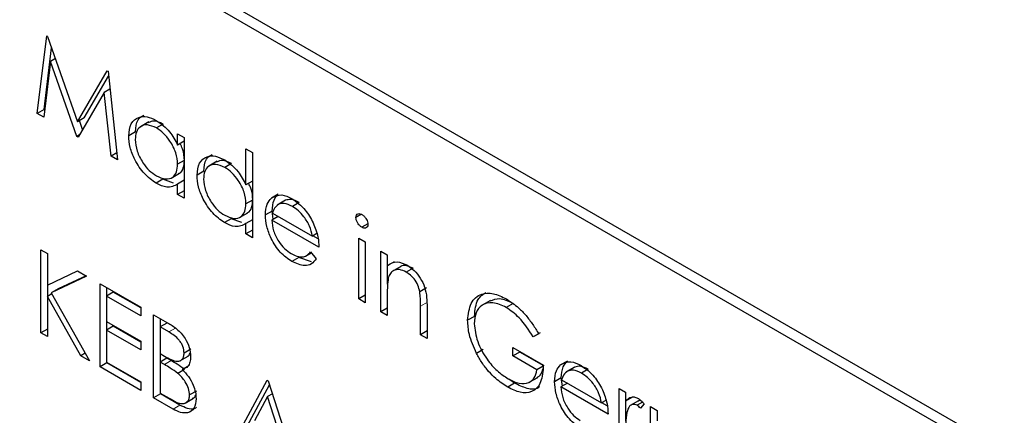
# Paper-space layout 'Blatt2' of a CAD drawing. Header units: millimetres. Extents: x 5 to 418, y 2 to 292.
# Tile 35 of 60: x 58.4 to 63.52, y 168.69 to 170.75. Entities that reach past the tile are written whole.
import ezdxf

# ---------------------------------------------------------------- set-up
doc = ezdxf.new("R2010")
doc.units = ezdxf.units.MM

psp = doc.layouts.new('Blatt2')

# ---------------------------------------------------------------- linework, layer by layer
at = {"color": 7, "linetype": 'Continuous', "lineweight": 25}
for p, q in [((75.8334, 161.3945), (57.979, 171.7017)), ((75.7828, 161.3653), (58.1052, 171.5704)), ((58.4929, 170.2578), (58.5423, 170.6614)), ((58.5423, 170.6614), (58.5471, 170.6586)), ((58.5471, 170.6586), (58.7016, 170.2149)), ((58.5282, 170.2782), (58.5676, 170.5997)), ((58.5871, 170.5435), (58.5624, 170.5292)), ((58.5624, 170.5292), (58.5267, 170.2383)), ((58.698, 170.1394), (58.5624, 170.5292)), ((58.7016, 170.2149), (58.8557, 170.4804)), ((58.7369, 170.2353), (58.8632, 170.4529)), ((58.8557, 170.4804), (58.8605, 170.4776)), ((58.8605, 170.4776), (58.9102, 170.0169)), ((58.8705, 170.3851), (58.8407, 170.3679)), ((58.8407, 170.3679), (58.7056, 170.135)), ((58.8765, 170.0363), (58.8407, 170.3679)), ((58.5282, 170.2782), (58.4929, 170.2578)), ((58.5267, 170.2383), (58.4929, 170.2578)), ((58.5314, 170.2764), (58.5282, 170.2782)), ((58.7369, 170.2353), (58.7016, 170.2149)), ((58.7284, 170.1742), (58.7121, 170.221)), ((59.073, 170.2147), (59.0288, 170.1892)), ((59.1472, 170.2034), (59.1119, 170.183)), ((58.7132, 170.1481), (58.698, 170.1394)), ((58.7056, 170.135), (58.698, 170.1394)), ((59.0032, 170.1628), (58.9678, 170.1424)), ((59.222, 170.0942), (59.222, 170.1526)), ((59.222, 170.1526), (59.2556, 170.1332)), ((59.2556, 170.1332), (59.2556, 169.8175)), ((59.2556, 170.1136), (59.222, 170.0942)), ((58.9063, 170.0535), (58.8765, 170.0363)), ((58.9102, 170.0169), (58.8765, 170.0363)), ((59.577, 169.8866), (59.577, 170.0751)), ((59.577, 170.0751), (59.6106, 170.0557)), ((59.6106, 170.0557), (59.6106, 169.6125)), ((59.2556, 170.0134), (59.222, 169.994)), ((59.428, 170.0098), (59.3838, 169.9843)), ((59.5022, 169.9985), (59.4668, 169.978)), ((59.1877, 169.9222), (59.2319, 169.9477)), ((59.3581, 169.9578), (59.3228, 169.9374)), ((59.1457, 169.9162), (59.1104, 169.8958)), ((59.2007, 169.8959), (59.1457, 169.9162)), ((59.2556, 169.9109), (59.222, 169.8915)), ((59.222, 169.8369), (59.222, 169.8915)), ((59.6106, 169.906), (59.577, 169.8866)), ((59.2556, 169.8562), (59.222, 169.8369)), ((59.2556, 169.8175), (59.222, 169.8369)), ((59.7446, 169.8384), (59.7093, 169.818)), ((59.6106, 169.8085), (59.577, 169.7891)), ((59.7825, 169.8071), (59.7383, 169.7816)), ((59.7828, 169.8069), (59.7474, 169.7865)), ((59.8532, 169.7958), (59.8179, 169.7754)), ((59.5427, 169.7172), (59.5869, 169.7427)), ((59.7131, 169.7512), (59.6778, 169.7308)), ((59.7449, 169.7233), (59.7114, 169.7039)), ((59.7187, 169.7082), (59.7131, 169.7512)), ((59.7149, 169.7407), (59.9224, 169.6209)), ((60.1765, 169.7342), (60.1479, 169.7177)), ((59.5007, 169.7113), (59.4654, 169.6909)), ((59.5557, 169.691), (59.5007, 169.7113)), ((59.6106, 169.7059), (59.577, 169.6865)), ((59.577, 169.6319), (59.577, 169.6865)), ((59.956, 169.5627), (59.7114, 169.7039)), ((60.2098, 169.6845), (60.1789, 169.6667)), ((59.6106, 169.6513), (59.577, 169.6319)), ((59.6106, 169.6125), (59.577, 169.6319)), ((59.9449, 169.6338), (59.9224, 169.6209)), ((59.9517, 169.606), (59.9242, 169.6219)), ((60.1623, 169.6098), (60.1959, 169.5904)), ((60.1623, 169.2941), (60.1623, 169.6098)), ((60.1959, 169.5904), (60.1959, 169.2747)), ((58.5121, 169.5504), (58.5456, 169.531)), ((58.5121, 169.1183), (58.5121, 169.5504)), ((58.5456, 169.531), (58.5456, 169.3665)), ((59.8854, 169.5163), (59.9157, 169.5338)), ((59.9118, 169.5384), (59.9416, 169.5031)), ((60.2774, 169.5434), (60.311, 169.524)), ((60.2774, 169.2276), (60.2774, 169.5434)), ((60.311, 169.524), (60.311, 169.467)), ((59.8507, 169.5092), (59.8153, 169.4888)), ((59.9169, 169.4877), (59.8507, 169.5092)), ((60.3464, 169.4874), (60.311, 169.467)), ((60.3128, 169.3708), (60.3128, 169.468)), ((60.381, 169.4627), (60.3368, 169.4372)), ((58.5456, 169.3665), (58.7016, 169.441)), ((58.7495, 169.4133), (58.5657, 169.3256)), ((58.7462, 169.4152), (58.601, 169.346)), ((58.7016, 169.441), (58.7495, 169.4133)), ((60.4445, 169.4545), (60.4092, 169.434)), ((58.5474, 169.3085), (58.5474, 169.3673)), ((58.8191, 169.3731), (59.0302, 169.2513)), ((58.8191, 168.9411), (58.8191, 169.3731)), ((58.5685, 169.3206), (58.5456, 169.3074)), ((58.601, 169.346), (58.5657, 169.3256)), ((58.5657, 169.3256), (58.7639, 168.9729)), ((58.888, 169.3299), (58.8527, 169.3094)), ((58.8527, 169.3094), (58.8527, 169.1765)), ((59.0302, 169.207), (58.8527, 169.3094)), ((58.8544, 169.3105), (58.8544, 169.3527)), ((59.0302, 169.2478), (58.888, 169.3299)), ((60.1959, 169.3134), (60.1623, 169.2941)), ((60.311, 169.3224), (60.311, 169.2082)), ((60.5151, 169.3516), (60.4797, 169.3312)), ((58.5456, 169.3074), (58.5456, 169.0989)), ((58.7192, 168.9987), (58.5456, 169.3074)), ((60.1959, 169.2747), (60.1623, 169.2941)), ((60.4837, 169.1085), (60.4837, 169.257)), ((60.8472, 169.2869), (60.803, 169.2614)), ((60.9638, 169.271), (60.9285, 169.2506)), ((59.0302, 169.2513), (59.0302, 169.207)), ((59.0973, 169.2125), (59.1703, 169.1704)), ((59.0973, 168.7804), (59.0973, 169.2125)), ((60.311, 169.247), (60.2774, 169.2276)), ((60.311, 169.2082), (60.2774, 169.2276)), ((60.5173, 169.2504), (60.5173, 169.0891)), ((58.8527, 169.1765), (59.0302, 169.074)), ((58.8544, 169.1332), (58.8544, 169.1755)), ((59.1663, 169.1692), (59.1309, 169.1488)), ((59.1327, 169.1498), (59.1327, 169.1921)), ((60.7637, 169.2039), (60.7283, 169.1835)), ((58.5456, 169.1377), (58.5121, 169.1183)), ((58.5456, 169.0989), (58.5121, 169.1183)), ((58.888, 169.1526), (58.8527, 169.1322)), ((58.8527, 169.1322), (58.8527, 168.966)), ((59.0302, 169.0297), (58.8527, 169.1322)), ((59.0302, 169.0705), (58.888, 169.1526)), ((59.1309, 169.1488), (59.1309, 169.0103)), ((59.1765, 169.1225), (59.1309, 169.1488)), ((60.5173, 169.1279), (60.4837, 169.1085)), ((60.5173, 169.0891), (60.4837, 169.1085)), ((61.1043, 169.1179), (61.0689, 169.0975)), ((61.0977, 169.1124), (61.0689, 169.0975)), ((59.0302, 169.074), (59.0302, 169.0297)), ((58.742, 169.0119), (58.7192, 168.9987)), ((59.1309, 169.0103), (59.1535, 168.9973)), ((59.1327, 168.967), (59.1327, 169.0093)), ((59.291, 169.0337), (59.2556, 169.0133)), ((60.8096, 169.0318), (60.7742, 169.0114)), ((60.9634, 169.0421), (61.1217, 168.9507)), ((60.9634, 168.9978), (60.9634, 169.0421)), ((60.9988, 169.0182), (60.9634, 168.9978)), ((60.9988, 169.0182), (60.9988, 169.0217)), ((61.1235, 168.9462), (60.9988, 169.0182)), ((58.7639, 168.9729), (58.7192, 168.9987)), ((58.8544, 168.9615), (58.8191, 168.9411)), ((58.8527, 168.966), (59.0302, 168.8635)), ((58.8544, 168.9615), (58.8544, 168.965)), ((59.0302, 168.86), (58.8544, 168.9615)), ((59.1663, 168.9864), (59.1309, 168.966)), ((59.1309, 168.966), (59.1309, 168.8054)), ((59.1532, 168.9532), (59.1309, 168.966)), ((59.1885, 168.9736), (59.1663, 168.9864)), ((59.2334, 168.9721), (59.2776, 168.9976)), ((61.0881, 168.9258), (60.9634, 168.9978)), ((61.2461, 168.9716), (61.2108, 168.9512)), ((59.0302, 168.8192), (58.8191, 168.9411)), ((59.2585, 168.9281), (59.2232, 168.9076)), ((59.2813, 168.9481), (59.246, 168.9277)), ((61.1207, 168.9446), (61.0881, 168.9258)), ((61.284, 168.9403), (61.2398, 168.9148)), ((61.2843, 168.9401), (61.2489, 168.9197)), ((61.3547, 168.929), (61.3194, 168.9086)), ((59.0302, 168.8635), (59.0302, 168.8192)), ((59.5099, 168.5423), (59.6874, 168.8719)), ((59.5452, 168.5627), (59.699, 168.8482)), ((59.6874, 168.8719), (59.6922, 168.8691)), ((59.6922, 168.8691), (59.8649, 168.3373)), ((60.9717, 168.8565), (60.9363, 168.8361)), ((60.9717, 168.8565), (60.9424, 168.8775)), ((61.0482, 168.861), (61.0924, 168.8865)), ((61.2146, 168.8844), (61.1793, 168.864)), ((61.2464, 168.8565), (61.2129, 168.8371)), ((61.2202, 168.8414), (61.2146, 168.8844)), ((61.2164, 168.8739), (61.4239, 168.7541)), ((59.1327, 168.8008), (59.0973, 168.7804)), ((59.1309, 168.8054), (59.1787, 168.7778)), ((59.1327, 168.8008), (59.1327, 168.8043)), ((59.2339, 168.7424), (59.1327, 168.8008)), ((59.3198, 168.8155), (59.2844, 168.7951)), ((59.7143, 168.8009), (59.6894, 168.7865)), ((61.4575, 168.6959), (61.2129, 168.8371)), ((61.5151, 168.8289), (61.5487, 168.8095)), ((61.5151, 168.5131), (61.5151, 168.8289)), ((61.5487, 168.8095), (61.5487, 168.763)), ((59.1985, 168.722), (59.0973, 168.7804)), ((59.2608, 168.7525), (59.305, 168.778)), ((59.6894, 168.7865), (59.6216, 168.6606)), ((59.7554, 168.5834), (59.6894, 168.7865)), ((61.4464, 168.767), (61.4239, 168.7541)), ((61.4532, 168.7392), (61.4257, 168.7551)), ((61.584, 168.7834), (61.5487, 168.763)), ((61.5504, 168.6595), (61.5504, 168.764)), ((61.6164, 168.7653), (61.5722, 168.7398)), ((61.637, 168.7576), (61.609, 168.7414)), ((61.6446, 168.7488), (61.6262, 168.7259)), ((61.6782, 168.7347), (61.7118, 168.7153)), ((61.6782, 168.419), (61.6782, 168.7347)), ((61.7118, 168.7153), (61.7118, 168.6604))]:
    psp.add_line(p, q, dxfattribs=at)
at = {"color": 7, "linetype": 'Continuous', "lineweight": 18}
for p, q in [((60.519, 169.2775), (60.4837, 169.257)), ((59.2118, 169.1429), (59.1765, 169.1225)), ((59.1885, 168.9736), (59.1532, 168.9532)), ((59.2339, 168.7424), (59.1985, 168.722))]:
    psp.add_line(p, q, dxfattribs=at)
at = {"color": 7, "linetype": 'Continuous', "lineweight": 25}
for points, knots in [([(58.9678, 170.1424), (58.9704, 170.1651), (58.9756, 170.2105), (59.0152, 170.2403), (59.062, 170.2457), (59.0949, 170.2299), (59.1114, 170.222)], [0, 0, 0, 0, 0.279413, 0.559191, 0.779548, 1, 1, 1, 1]), ([(59.0032, 170.1628), (59.0053, 170.1862), (59.0089, 170.2271), (59.0348, 170.2429), (59.0458, 170.2496)], [0, 0, 0, 0, 0.573159, 1, 1, 1, 1]), ([(59.1119, 170.183), (59.0958, 170.1901), (59.0638, 170.2043), (59.0273, 170.1924), (59.0055, 170.1637), (59.0027, 170.1363), (59.0014, 170.1226)], [0, 0, 0, 0, 0.279767, 0.559291, 0.779719, 1, 1, 1, 1]), ([(59.1472, 170.2034), (59.1309, 170.211), (59.1013, 170.2249), (59.0794, 170.2147), (59.0695, 170.2101)], [0, 0, 0, 0, 0.551084, 1, 1, 1, 1]), ([(59.1114, 170.222), (59.1361, 170.2045), (59.1802, 170.1733), (59.2092, 170.1184), (59.222, 170.0942)], [0, 0, 0, 0, 0.559062, 1, 1, 1, 1]), ([(59.222, 169.994), (59.2203, 170.0138), (59.2167, 170.0533), (59.1864, 170.1119), (59.15, 170.1575), (59.1246, 170.1745), (59.1119, 170.183)], [0, 0, 0, 0, 0.27966, 0.55921, 0.779487, 1, 1, 1, 1]), ([(59.1104, 169.8958), (59.0893, 169.9108), (59.0473, 169.9407), (59.0008, 170.0122), (58.9721, 170.0827), (58.9692, 170.1225), (58.9678, 170.1424)], [0, 0, 0, 0, 0.279573, 0.559333, 0.779589, 1, 1, 1, 1]), ([(59.0014, 170.1226), (59.0036, 170.1028), (59.0082, 170.0633), (59.0376, 170.0051), (59.0738, 169.9599), (59.099, 169.9426), (59.1116, 169.9339)], [0, 0, 0, 0, 0.279429, 0.559146, 0.77957, 1, 1, 1, 1]), ([(59.2574, 170.0144), (59.2564, 170.0343), (59.255, 170.0631), (59.2391, 170.0923), (59.2343, 170.1012)], [0, 0, 0, 0, 0.692809, 1, 1, 1, 1]), ([(59.3228, 169.9374), (59.3254, 169.9601), (59.3306, 170.0056), (59.3702, 170.0354), (59.417, 170.0407), (59.4499, 170.025), (59.4664, 170.0171)], [0, 0, 0, 0, 0.279413, 0.559191, 0.779548, 1, 1, 1, 1]), ([(59.3581, 169.9578), (59.3602, 169.9813), (59.3639, 170.0222), (59.3897, 170.038), (59.4008, 170.0447)], [0, 0, 0, 0, 0.5731589, 1, 1, 1, 1]), ([(59.1116, 169.9339), (59.1276, 169.9268), (59.1596, 169.9128), (59.197, 169.9229), (59.2187, 169.9522), (59.2209, 169.9801), (59.222, 169.994)], [0, 0, 0, 0, 0.2798222, 0.5593866, 0.7796028, 1, 1, 1, 1]), ([(59.2267, 169.9469), (59.2286, 169.9473), (59.241, 169.9499), (59.2535, 169.9737), (59.2561, 170.0009), (59.2574, 170.0144)], [0, 0, 0, 0, 0.086461, 0.543043, 1, 1, 1, 1]), ([(59.4668, 169.978), (59.4508, 169.9851), (59.4188, 169.9993), (59.3823, 169.9875), (59.3605, 169.9588), (59.3577, 169.9313), (59.3564, 169.9176)], [0, 0, 0, 0, 0.279767, 0.559291, 0.779719, 1, 1, 1, 1]), ([(59.5022, 169.9985), (59.4859, 170.0061), (59.4563, 170.02), (59.4344, 170.0097), (59.4245, 170.0051)], [0, 0, 0, 0, 0.551084, 1, 1, 1, 1]), ([(59.4664, 170.0171), (59.4911, 169.9989), (59.5354, 169.9664), (59.5643, 169.911), (59.577, 169.8866)], [0, 0, 0, 0, 0.5584261, 1, 1, 1, 1]), ([(59.577, 169.7891), (59.5752, 169.8089), (59.5717, 169.8484), (59.5414, 169.907), (59.505, 169.9525), (59.4796, 169.9695), (59.4668, 169.978)], [0, 0, 0, 0, 0.27966, 0.55921, 0.779487, 1, 1, 1, 1]), ([(59.4654, 169.6909), (59.4443, 169.7058), (59.4023, 169.7358), (59.3558, 169.8073), (59.327, 169.8778), (59.3242, 169.9175), (59.3228, 169.9374)], [0, 0, 0, 0, 0.279573, 0.559333, 0.779589, 1, 1, 1, 1]), ([(59.222, 169.8915), (59.2043, 169.8823), (59.1726, 169.8658), (59.1294, 169.8866), (59.1104, 169.8958)], [0, 0, 0, 0, 0.558763, 1, 1, 1, 1]), ([(59.3564, 169.9176), (59.3586, 169.8979), (59.3632, 169.8584), (59.3926, 169.8002), (59.4288, 169.755), (59.454, 169.7376), (59.4665, 169.7289)], [0, 0, 0, 0, 0.279429, 0.559146, 0.77957, 1, 1, 1, 1]), ([(59.6124, 169.8095), (59.6114, 169.8294), (59.6101, 169.8574), (59.5947, 169.8859), (59.5903, 169.8942)], [0, 0, 0, 0, 0.709762, 1, 1, 1, 1]), ([(59.7093, 169.818), (59.726, 169.8274), (59.7561, 169.8442), (59.7978, 169.8241), (59.8161, 169.8152)], [0, 0, 0, 0, 0.5585773, 1, 1, 1, 1]), ([(59.7131, 169.7512), (59.7148, 169.7717), (59.7178, 169.8083), (59.7364, 169.8292), (59.7446, 169.8384)], [0, 0, 0, 0, 0.559427, 1, 1, 1, 1]), ([(59.4665, 169.7289), (59.4826, 169.7219), (59.5146, 169.7079), (59.552, 169.718), (59.5737, 169.7472), (59.5759, 169.7751), (59.577, 169.7891)], [0, 0, 0, 0, 0.2798222, 0.5593866, 0.7796028, 1, 1, 1, 1]), ([(59.5816, 169.742), (59.5836, 169.7424), (59.596, 169.745), (59.6085, 169.7688), (59.6111, 169.7959), (59.6124, 169.8095)], [0, 0, 0, 0, 0.0864613, 0.543043, 1, 1, 1, 1]), ([(59.6778, 169.7308), (59.6794, 169.7513), (59.6824, 169.7879), (59.701, 169.8088), (59.7093, 169.818)], [0, 0, 0, 0, 0.559427, 1, 1, 1, 1]), ([(59.7474, 169.7865), (59.7392, 169.7805), (59.7246, 169.7699), (59.7179, 169.7496), (59.7149, 169.7407)], [0, 0, 0, 0, 0.558795, 1, 1, 1, 1]), ([(59.8179, 169.7754), (59.8034, 169.7823), (59.7774, 169.7947), (59.7566, 169.789), (59.7474, 169.7865)], [0, 0, 0, 0, 0.559458, 1, 1, 1, 1]), ([(59.8532, 169.7958), (59.8387, 169.8027), (59.8128, 169.8151), (59.7919, 169.8094), (59.7828, 169.8069)], [0, 0, 0, 0, 0.559458, 1, 1, 1, 1]), ([(59.8161, 169.8152), (59.8404, 169.7979), (59.8839, 169.767), (59.9133, 169.7132), (59.9263, 169.6895)], [0, 0, 0, 0, 0.558919, 1, 1, 1, 1]), ([(59.9224, 169.6209), (59.9183, 169.6382), (59.9101, 169.6728), (59.8814, 169.7194), (59.8496, 169.7542), (59.8284, 169.7683), (59.8179, 169.7754)], [0, 0, 0, 0, 0.2801382, 0.5591944, 0.7795977, 1, 1, 1, 1]), ([(59.8153, 169.4888), (59.7945, 169.503), (59.753, 169.5313), (59.7083, 169.6032), (59.6823, 169.6721), (59.6793, 169.7112), (59.6778, 169.7308)], [0, 0, 0, 0, 0.279885, 0.558859, 0.779462, 1, 1, 1, 1]), ([(60.1479, 169.7177), (60.1485, 169.7224), (60.1497, 169.7319), (60.1585, 169.7375), (60.1685, 169.7382), (60.1755, 169.7348), (60.1789, 169.7332)], [0, 0, 0, 0, 0.279289, 0.558897, 0.779452, 1, 1, 1, 1]), ([(60.1789, 169.6667), (60.1745, 169.6698), (60.1658, 169.6759), (60.1557, 169.6904), (60.149, 169.7051), (60.1483, 169.7135), (60.1479, 169.7177)], [0, 0, 0, 0, 0.279784, 0.559698, 0.779921, 1, 1, 1, 1]), ([(60.1789, 169.7332), (60.1834, 169.7301), (60.1923, 169.7239), (60.2025, 169.7093), (60.2092, 169.6944), (60.2099, 169.6859), (60.2103, 169.6817)], [0, 0, 0, 0, 0.279869, 0.559866, 0.779911, 1, 1, 1, 1]), ([(59.577, 169.6865), (59.5593, 169.6773), (59.5276, 169.6609), (59.4844, 169.6817), (59.4654, 169.6909)], [0, 0, 0, 0, 0.558763, 1, 1, 1, 1]), ([(59.7114, 169.7039), (59.7131, 169.6858), (59.7165, 169.6497), (59.743, 169.5957), (59.7762, 169.5535), (59.7995, 169.5379), (59.8111, 169.53)], [0, 0, 0, 0, 0.2799631, 0.5593589, 0.7795256, 1, 1, 1, 1]), ([(59.9263, 169.6895), (59.936, 169.6648), (59.9534, 169.6208), (59.9552, 169.5805), (59.956, 169.5627)], [0, 0, 0, 0, 0.558897, 1, 1, 1, 1]), ([(60.2103, 169.6817), (60.2096, 169.6769), (60.2083, 169.6675), (60.1994, 169.6621), (60.1893, 169.6615), (60.1824, 169.665), (60.1789, 169.6667)], [0, 0, 0, 0, 0.27916, 0.558862, 0.779356, 1, 1, 1, 1]), ([(59.8111, 169.53), (59.8249, 169.5236), (59.8476, 169.5131), (59.8766, 169.5123), (59.8966, 169.5217), (59.9067, 169.5328), (59.9118, 169.5384)], [0, 0, 0, 0, 0.339465, 0.559626, 0.779498, 1, 1, 1, 1]), ([(59.9416, 169.5031), (59.934, 169.4932), (59.9187, 169.4734), (59.8757, 169.4616), (59.8382, 169.4785), (59.8153, 169.4888)], [0, 0, 0, 0, 0.280919, 0.5614069, 1, 1, 1, 1]), ([(60.311, 169.467), (60.327, 169.4777), (60.3555, 169.4967), (60.3968, 169.4778), (60.415, 169.4694)], [0, 0, 0, 0, 0.5591406, 1, 1, 1, 1]), ([(60.4445, 169.4545), (60.4328, 169.4597), (60.4094, 169.4701), (60.3865, 169.4676), (60.378, 169.4604), (60.377, 169.4595)], [0, 0, 0, 0, 0.4662605, 0.9329678, 1, 1, 1, 1]), ([(60.415, 169.4694), (60.4273, 169.4611), (60.4518, 169.4445), (60.484, 169.4032), (60.5166, 169.3339), (60.517, 169.2848), (60.5173, 169.2504)], [0, 0, 0, 0, 0.1870208, 0.3738905, 0.5606099, 1, 1, 1, 1]), ([(60.4092, 169.434), (60.3973, 169.4395), (60.3736, 169.4503), (60.3458, 169.4442), (60.3256, 169.4292), (60.3193, 169.4125), (60.3162, 169.4041)], [0, 0, 0, 0, 0.279553, 0.559373, 0.779703, 1, 1, 1, 1]), ([(60.4797, 169.3312), (60.477, 169.3428), (60.4717, 169.3659), (60.4474, 169.4076), (60.4237, 169.424), (60.4092, 169.434)], [0, 0, 0, 0, 0.281192, 0.561331, 1, 1, 1, 1]), ([(60.3162, 169.4041), (60.3143, 169.3895), (60.311, 169.3633), (60.311, 169.3349), (60.311, 169.3224)], [0, 0, 0, 0, 0.559658, 1, 1, 1, 1]), ([(60.4837, 169.257), (60.4838, 169.2705), (60.4839, 169.2945), (60.481, 169.32), (60.4797, 169.3312)], [0, 0, 0, 0, 0.560255, 1, 1, 1, 1]), ([(60.7283, 169.1835), (60.732, 169.2152), (60.7394, 169.2787), (60.7933, 169.3236), (60.8604, 169.3278), (60.9065, 169.3054), (60.9296, 169.2943)], [0, 0, 0, 0, 0.2795897, 0.5590718, 0.7794111, 1, 1, 1, 1]), ([(60.7637, 169.2039), (60.7667, 169.2368), (60.7719, 169.2947), (60.808, 169.3179), (60.8237, 169.3279)], [0, 0, 0, 0, 0.56748, 1, 1, 1, 1]), ([(60.9285, 169.2506), (60.9048, 169.2609), (60.8575, 169.2816), (60.8022, 169.2674), (60.7682, 169.2267), (60.764, 169.1861), (60.7619, 169.1658)], [0, 0, 0, 0, 0.279847, 0.559555, 0.779847, 1, 1, 1, 1]), ([(60.9638, 169.271), (60.9398, 169.282), (60.8945, 169.3028), (60.86, 169.2888), (60.8437, 169.2823)], [0, 0, 0, 0, 0.530787, 1, 1, 1, 1]), ([(60.9296, 169.2943), (60.951, 169.2801), (60.9863, 169.2567), (61.032, 169.2086), (61.0672, 169.1626), (61.0876, 169.1291), (61.0977, 169.1124)], [0, 0, 0, 0, 0.339527, 0.559586, 0.779731, 1, 1, 1, 1]), ([(61.0689, 169.0975), (61.0458, 169.1328), (61.0045, 169.1959), (60.9517, 169.2339), (60.9285, 169.2506)], [0, 0, 0, 0, 0.5598397, 1, 1, 1, 1]), ([(59.1703, 169.1704), (59.1864, 169.1607), (59.2183, 169.1415), (59.2604, 169.0952), (59.285, 169.0406), (59.2878, 169.01), (59.2892, 168.9947)], [0, 0, 0, 0, 0.281317, 0.559922, 0.779935, 1, 1, 1, 1]), ([(60.7742, 169.0114), (60.7595, 169.0447), (60.733, 169.1041), (60.7298, 169.1592), (60.7283, 169.1835)], [0, 0, 0, 0, 0.5593165, 1, 1, 1, 1]), ([(60.7619, 169.1658), (60.7658, 169.1351), (60.7734, 169.0735), (60.8231, 168.9844), (60.8808, 168.9179), (60.9198, 168.8918), (60.9393, 168.8788)], [0, 0, 0, 0, 0.279061, 0.558584, 0.779236, 1, 1, 1, 1]), ([(59.2556, 169.0133), (59.2545, 169.0246), (59.2529, 169.0415), (59.2411, 169.0648), (59.2187, 169.0962), (59.1952, 169.1108), (59.1765, 169.1225)], [0, 0, 0, 0, 0.249284, 0.374925, 0.500645, 1, 1, 1, 1]), ([(59.1535, 168.9973), (59.177, 168.9838), (59.2064, 168.9669), (59.2353, 168.9721), (59.2466, 168.9806), (59.2542, 168.9943), (59.2552, 169.007), (59.2556, 169.0133)], [0, 0, 0, 0, 0.498607, 0.624009, 0.749401, 0.874736, 1, 1, 1, 1]), ([(59.2728, 168.9955), (59.2759, 168.9973), (59.282, 169.0008), (59.285, 169.0082), (59.2865, 169.0118)], [0, 0, 0, 0, 0.513084, 1, 1, 1, 1]), ([(60.9363, 168.8361), (60.9156, 168.8495), (60.8813, 168.8716), (60.8364, 168.917), (60.8018, 168.9615), (60.7834, 168.9948), (60.7742, 169.0114)], [0, 0, 0, 0, 0.339789, 0.559872, 0.779908, 1, 1, 1, 1]), ([(59.2232, 168.9076), (59.2102, 168.917), (59.1869, 168.9338), (59.1635, 168.9472), (59.1532, 168.9532)], [0, 0, 0, 0, 0.559734, 1, 1, 1, 1]), ([(59.2585, 168.9281), (59.2455, 168.9374), (59.2223, 168.9542), (59.1988, 168.9676), (59.1885, 168.9736)], [0, 0, 0, 0, 0.559734, 1, 1, 1, 1]), ([(59.2892, 168.9947), (59.2886, 168.9849), (59.2873, 168.9652), (59.275, 168.9377), (59.2569, 168.9315), (59.246, 168.9277)], [0, 0, 0, 0, 0.280867, 0.561527, 1, 1, 1, 1]), ([(61.1217, 168.9507), (61.1194, 168.9194), (61.1148, 168.857), (61.0675, 168.8072), (61.0028, 168.803), (60.9585, 168.8251), (60.9363, 168.8361)], [0, 0, 0, 0, 0.2803512, 0.5593674, 0.7793709, 1, 1, 1, 1]), ([(61.1793, 168.864), (61.1809, 168.8845), (61.1839, 168.9211), (61.2026, 168.942), (61.2108, 168.9512)], [0, 0, 0, 0, 0.559427, 1, 1, 1, 1]), ([(61.2108, 168.9512), (61.2276, 168.9606), (61.2576, 168.9774), (61.2993, 168.9573), (61.3176, 168.9484)], [0, 0, 0, 0, 0.558577, 1, 1, 1, 1]), ([(61.2146, 168.8844), (61.2163, 168.9049), (61.2193, 168.9415), (61.2379, 168.9624), (61.2461, 168.9716)], [0, 0, 0, 0, 0.559427, 1, 1, 1, 1]), ([(59.2844, 168.7951), (59.2833, 168.8063), (59.281, 168.8288), (59.2594, 168.8722), (59.2369, 168.8942), (59.2232, 168.9076)], [0, 0, 0, 0, 0.279944, 0.560429, 1, 1, 1, 1]), ([(59.246, 168.9277), (59.2572, 168.916), (59.2795, 168.8926), (59.3031, 168.85), (59.3159, 168.8096), (59.3173, 168.787), (59.318, 168.7757)], [0, 0, 0, 0, 0.280382, 0.559606, 0.779765, 1, 1, 1, 1]), ([(60.9393, 168.8788), (60.9586, 168.8693), (60.9972, 168.8505), (61.0446, 168.8552), (61.0774, 168.8807), (61.0846, 168.9107), (61.0881, 168.9258)], [0, 0, 0, 0, 0.2802537, 0.5599124, 0.7799408, 1, 1, 1, 1]), ([(61.087, 168.8855), (61.0955, 168.8906), (61.1111, 168.9), (61.1163, 168.9218), (61.1186, 168.9316)], [0, 0, 0, 0, 0.551016, 1, 1, 1, 1]), ([(61.2489, 168.9197), (61.2408, 168.9137), (61.2261, 168.9031), (61.2194, 168.8828), (61.2164, 168.8739)], [0, 0, 0, 0, 0.558795, 1, 1, 1, 1]), ([(61.3194, 168.9086), (61.3049, 168.9155), (61.2789, 168.9279), (61.2581, 168.9222), (61.2489, 168.9197)], [0, 0, 0, 0, 0.5594582, 1, 1, 1, 1]), ([(61.3547, 168.929), (61.3402, 168.9359), (61.3143, 168.9483), (61.2934, 168.9426), (61.2843, 168.9401)], [0, 0, 0, 0, 0.5594582, 1, 1, 1, 1]), ([(61.3176, 168.9484), (61.342, 168.9311), (61.3854, 168.9002), (61.4148, 168.8464), (61.4278, 168.8227)], [0, 0, 0, 0, 0.558919, 1, 1, 1, 1]), ([(61.4239, 168.7541), (61.4198, 168.7714), (61.4116, 168.806), (61.3829, 168.8526), (61.3511, 168.8874), (61.3299, 168.9015), (61.3194, 168.9086)], [0, 0, 0, 0, 0.280138, 0.559194, 0.779598, 1, 1, 1, 1]), ([(61.1021, 168.8408), (61.0998, 168.838), (61.0853, 168.8209), (61.0368, 168.8254), (60.9934, 168.8462), (60.9717, 168.8565)], [0, 0, 0, 0, 0.089239, 0.543973, 1, 1, 1, 1]), ([(61.3168, 168.622), (61.296, 168.6362), (61.2545, 168.6645), (61.2098, 168.7364), (61.1838, 168.8053), (61.1808, 168.8444), (61.1793, 168.864)], [0, 0, 0, 0, 0.2798853, 0.5588589, 0.779462, 1, 1, 1, 1]), ([(61.2129, 168.8371), (61.2146, 168.819), (61.218, 168.7829), (61.2445, 168.7289), (61.2777, 168.6867), (61.301, 168.6711), (61.3126, 168.6632)], [0, 0, 0, 0, 0.279963, 0.559359, 0.779526, 1, 1, 1, 1]), ([(61.4278, 168.8227), (61.4375, 168.798), (61.4549, 168.754), (61.4567, 168.7137), (61.4575, 168.6959)], [0, 0, 0, 0, 0.558897, 1, 1, 1, 1]), ([(59.1787, 168.7778), (59.2032, 168.7637), (59.2398, 168.7426), (59.2721, 168.7571), (59.2829, 168.7755), (59.2839, 168.7885), (59.2844, 168.7951)], [0, 0, 0, 0, 0.49936, 0.748736, 0.874399, 1, 1, 1, 1]), ([(59.318, 168.7757), (59.3158, 168.7576), (59.3113, 168.7214), (59.2777, 168.6998), (59.238, 168.7018), (59.2117, 168.7153), (59.1985, 168.722)], [0, 0, 0, 0, 0.279141, 0.558654, 0.779059, 1, 1, 1, 1]), ([(59.2992, 168.7781), (59.3029, 168.7792), (59.3108, 168.7815), (59.3142, 168.7902), (59.316, 168.7947)], [0, 0, 0, 0, 0.481247, 1, 1, 1, 1]), ([(61.5487, 168.763), (61.5581, 168.7724), (61.5712, 168.7855), (61.5969, 168.7853), (61.6092, 168.7794), (61.6154, 168.7765)], [0, 0, 0, 0, 0.558788, 0.779481, 1, 1, 1, 1]), ([(61.609, 168.7414), (61.6011, 168.744), (61.5852, 168.7492), (61.5649, 168.7355), (61.5585, 168.7164), (61.5547, 168.7047)], [0, 0, 0, 0, 0.278336, 0.558768, 1, 1, 1, 1]), ([(61.6301, 168.7647), (61.6272, 168.7656), (61.62, 168.7678), (61.6155, 168.7637), (61.6128, 168.7613)], [0, 0, 0, 0, 0.411162, 1, 1, 1, 1]), ([(61.6154, 168.7765), (61.6212, 168.7724), (61.6316, 168.7649), (61.6406, 168.7537), (61.6446, 168.7488)], [0, 0, 0, 0, 0.559243, 1, 1, 1, 1]), ([(59.3208, 168.7321), (59.317, 168.7287), (59.305, 168.7181), (59.2729, 168.723), (59.2469, 168.736), (59.2339, 168.7424)], [0, 0, 0, 0, 0.189252, 0.594134, 1, 1, 1, 1]), ([(61.5547, 168.7047), (61.5524, 168.6859), (61.5485, 168.6522), (61.5486, 168.6158), (61.5487, 168.5998)], [0, 0, 0, 0, 0.559636, 1, 1, 1, 1]), ([(61.6262, 168.7259), (61.6231, 168.7293), (61.6176, 168.7354), (61.6116, 168.7396), (61.609, 168.7414)], [0, 0, 0, 0, 0.560396, 1, 1, 1, 1])]:
    psp.add_open_spline(points, degree=3, knots=knots, dxfattribs=at)

doc.saveas('drawing.dxf')
